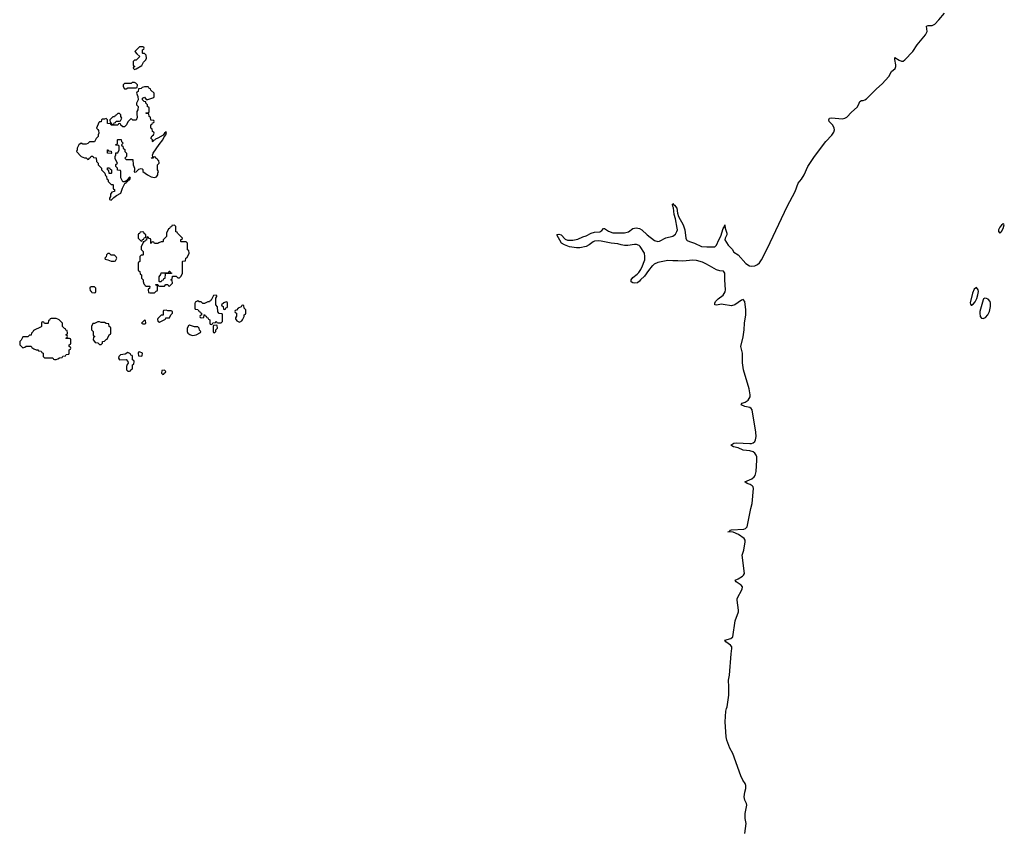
# Model space of a CAD drawing. Header units: inches. Extents: x 2528705 to 2676837, y 911742 to 1023252.
# Tile 104 of 143: x 2594294 to 2606104, y 1003205 to 1012950. Entities that reach past the tile are written whole.
import ezdxf

# ---------------------------------------------------------------- set-up
doc = ezdxf.new("R2010")
doc.units = ezdxf.units.IN
doc.header["$MEASUREMENT"] = 0
for name, color, linetype in [('C5090', 7, 'Continuous'), ('C5091', 7, 'Continuous'), ('C6000', 7, 'Continuous'), ('C6001', 7, 'Continuous')]:
    doc.layers.add(name, color=color, linetype=linetype)

msp = doc.modelspace()

# ---------------------------------------------------------------- linework, layer by layer
at = {"layer": 'C5090', "color": 5, "elevation": 40}
msp.add_lwpolyline([(2595714, 1010000), (2595714, 1009950), (2595718, 1009938), (2595734, 1009930), (2595738, 1009898), (2595754, 1009890), (2595754, 1009850), (2595774, 1009830), (2595774, 1009810), (2595782, 1009782), (2595794, 1009770), (2595798, 1009758), (2595810, 1009754), (2595850, 1009754), (2595854, 1009750), (2595852, 1009728), (2595838, 1009722), (2595834, 1009710), (2595838, 1009678), (2595853, 1009673), (2595910, 1009674), (2595930, 1009694), (2595942, 1009698), (2595946, 1009710), (2595946, 1009750), (2595942, 1009762), (2595927, 1009767), (2595927, 1009773), (2595950, 1009774), (2595958, 1009758), (2595970, 1009754), (2596030, 1009754), (2596047, 1009773), (2596070, 1009774), (2596078, 1009758), (2596090, 1009754), (2596126, 1009790), (2596122, 1009822), (2596106, 1009830), (2596122, 1009838), (2596127, 1009873), (2596170, 1009874), (2596190, 1009854), (2596210, 1009854), (2596230, 1009874), (2596246, 1009910), (2596246, 1010000)], dxfattribs=at)
for points in [[(2595970, 1009806), (2595966, 1009810), (2595967, 1009867), (2595987, 1009893), (2595990, 1009914), (2596070, 1009914), (2596082, 1009918), (2596087, 1009933), (2596093, 1009933), (2596098, 1009918), (2596113, 1009913), (2596113, 1009907), (2596050, 1009906), (2596038, 1009902), (2596033, 1009847), (2596018, 1009842), (2596013, 1009827), (2595998, 1009822), (2595990, 1009806)], [(2595190, 1009746), (2595150, 1009746), (2595138, 1009742), (2595134, 1009730), (2595138, 1009698), (2595153, 1009693), (2595158, 1009678), (2595190, 1009674), (2595202, 1009678), (2595206, 1009690), (2595206, 1009730)], [(2596650, 1009646), (2596618, 1009642), (2596592, 1009588), (2596578, 1009582), (2596570, 1009566), (2596550, 1009566), (2596510, 1009548), (2596490, 1009548), (2596470, 1009566), (2596448, 1009568), (2596430, 1009578), (2596398, 1009562), (2596393, 1009547), (2596394, 1009490), (2596398, 1009478), (2596430, 1009474), (2596438, 1009458), (2596450, 1009454), (2596458, 1009438), (2596474, 1009430), (2596473, 1009407), (2596458, 1009402), (2596454, 1009390), (2596458, 1009378), (2596470, 1009374), (2596502, 1009378), (2596506, 1009410), (2596510, 1009414), (2596518, 1009398), (2596530, 1009394), (2596538, 1009378), (2596550, 1009374), (2596558, 1009358), (2596574, 1009350), (2596574, 1009310), (2596578, 1009298), (2596590, 1009294), (2596602, 1009298), (2596610, 1009314), (2596642, 1009318), (2596650, 1009334), (2596658, 1009318), (2596670, 1009314), (2596710, 1009314), (2596726, 1009330), (2596726, 1009410), (2596722, 1009422), (2596688, 1009428), (2596670, 1009446), (2596667, 1009507), (2596646, 1009530), (2596646, 1009610), (2596658, 1009630), (2596658, 1009638)], [(2596770, 1009566), (2596744, 1009556), (2596714, 1009530), (2596718, 1009518), (2596734, 1009510), (2596738, 1009478), (2596750, 1009474), (2596762, 1009478), (2596767, 1009493), (2596782, 1009498), (2596786, 1009510), (2596786, 1009550), (2596782, 1009562)], [(2596970, 1009526), (2596958, 1009522), (2596952, 1009508), (2596914, 1009490), (2596893, 1009467), (2596878, 1009462), (2596874, 1009450), (2596878, 1009438), (2596894, 1009430), (2596893, 1009393), (2596884, 1009376), (2596884, 1009364), (2596900, 1009340), (2596930, 1009322), (2596960, 1009340), (2596968, 1009350), (2596986, 1009390), (2596986, 1009410), (2597002, 1009418), (2597006, 1009430), (2597006, 1009470), (2596986, 1009490), (2596982, 1009522)], [(2596050, 1009466), (2596018, 1009462), (2596014, 1009450), (2596014, 1009406), (2595990, 1009406), (2595950, 1009366), (2595945, 1009355), (2595950, 1009334), (2595970, 1009322), (2596042, 1009358), (2596046, 1009374), (2596090, 1009374), (2596108, 1009412), (2596126, 1009430), (2596126, 1009450), (2596110, 1009458), (2596070, 1009458)], [(2594730, 1009366), (2594670, 1009366), (2594658, 1009362), (2594653, 1009347), (2594638, 1009342), (2594634, 1009310), (2594630, 1009306), (2594590, 1009306), (2594582, 1009322), (2594570, 1009326), (2594558, 1009322), (2594554, 1009310), (2594554, 1009270), (2594550, 1009266), (2594458, 1009222), (2594454, 1009210), (2594434, 1009190), (2594433, 1009167), (2594410, 1009166), (2594390, 1009146), (2594330, 1009146), (2594313, 1009107), (2594294, 1009090), (2594294, 1009050), (2594330, 1009014), (2594356, 1009024), (2594370, 1009034), (2594430, 1009034), (2594438, 1009018), (2594464, 1009004), (2594493, 1008993), (2594512, 1008992), (2594518, 1008978), (2594550, 1008974), (2594558, 1008958), (2594574, 1008950), (2594574, 1008910), (2594590, 1008894), (2594690, 1008894), (2594698, 1008878), (2594710, 1008874), (2594730, 1008874), (2594750, 1008882), (2594770, 1008894), (2594802, 1008898), (2594810, 1008914), (2594842, 1008918), (2594850, 1008934), (2594882, 1008938), (2594886, 1008950), (2594886, 1008990), (2594902, 1008998), (2594906, 1009010), (2594902, 1009022), (2594886, 1009030), (2594887, 1009053), (2594902, 1009058), (2594906, 1009070), (2594906, 1009110), (2594902, 1009122), (2594890, 1009126), (2594850, 1009126), (2594846, 1009130), (2594862, 1009138), (2594866, 1009150), (2594862, 1009162), (2594846, 1009170), (2594862, 1009178), (2594866, 1009190), (2594862, 1009222), (2594847, 1009227), (2594842, 1009242), (2594830, 1009246), (2594806, 1009270), (2594806, 1009310), (2594766, 1009350), (2594750, 1009358)], [(2595250, 1009326), (2595230, 1009326), (2595192, 1009308), (2595170, 1009306), (2595154, 1009270), (2595154, 1009230), (2595174, 1009210), (2595174, 1009170), (2595178, 1009158), (2595194, 1009150), (2595178, 1009142), (2595174, 1009110), (2595193, 1009093), (2595198, 1009078), (2595230, 1009074), (2595250, 1009054), (2595270, 1009054), (2595286, 1009070), (2595287, 1009093), (2595310, 1009094), (2595330, 1009114), (2595342, 1009118), (2595367, 1009173), (2595382, 1009178), (2595386, 1009190), (2595386, 1009250), (2595382, 1009262), (2595366, 1009270), (2595362, 1009302), (2595330, 1009306), (2595310, 1009318), (2595270, 1009318)], [(2595790, 1009346), (2595754, 1009310), (2595770, 1009302), (2595790, 1009302), (2595798, 1009302), (2595806, 1009310), (2595802, 1009342)], [(2596330, 1009288), (2596320, 1009280), (2596302, 1009250), (2596302, 1009210), (2596311, 1009191), (2596335, 1009175), (2596364, 1009164), (2596390, 1009166), (2596409, 1009171), (2596462, 1009198), (2596466, 1009210), (2596450, 1009226), (2596446, 1009250), (2596430, 1009266), (2596391, 1009269)], [(2596650, 1009286), (2596618, 1009282), (2596614, 1009270), (2596614, 1009210), (2596618, 1009198), (2596630, 1009194), (2596646, 1009210), (2596647, 1009233), (2596666, 1009250), (2596662, 1009282)], [(2595590, 1008958), (2595560, 1008940), (2595505, 1008930), (2595485, 1008910), (2595478, 1008890), (2595490, 1008872), (2595570, 1008874), (2595593, 1008853), (2595594, 1008830), (2595584, 1008816), (2595574, 1008790), (2595574, 1008750), (2595590, 1008734), (2595610, 1008734), (2595622, 1008738), (2595627, 1008753), (2595642, 1008758), (2595646, 1008770), (2595646, 1008810), (2595662, 1008818), (2595666, 1008850), (2595662, 1008862), (2595646, 1008870), (2595646, 1008910), (2595642, 1008922), (2595627, 1008927), (2595622, 1008942)], [(2595730, 1008966), (2595718, 1008962), (2595714, 1008950), (2595718, 1008918), (2595750, 1008914), (2595762, 1008918), (2595766, 1008950)], [(2596030, 1008746), (2595998, 1008742), (2595994, 1008710), (2596010, 1008694), (2596022, 1008698), (2596027, 1008713), (2596042, 1008718), (2596046, 1008730)]]:
    msp.add_lwpolyline(points, close=True, dxfattribs=at)
at = {"layer": 'C5091', "color": 5, "elevation": 40}
for points in [[(2595770, 1012626), (2595730, 1012626), (2595674, 1012570), (2595700, 1012540), (2595734, 1012510), (2595690, 1012466), (2595670, 1012466), (2595654, 1012450), (2595654, 1012410), (2595658, 1012398), (2595674, 1012390), (2595658, 1012382), (2595654, 1012370), (2595670, 1012354), (2595690, 1012362), (2595760, 1012400), (2595780, 1012440), (2595808, 1012470), (2595815, 1012490), (2595810, 1012526), (2595790, 1012546), (2595770, 1012546), (2595766, 1012550), (2595766, 1012590), (2595782, 1012598), (2595786, 1012610), (2595782, 1012622)], [(2595830, 1012146), (2595790, 1012146), (2595764, 1012136), (2595750, 1012126), (2595718, 1012122), (2595714, 1012090), (2595698, 1012082), (2595694, 1012070), (2595712, 1012030), (2595714, 1011990), (2595694, 1011950), (2595694, 1011930), (2595714, 1011910), (2595712, 1011870), (2595698, 1011850), (2595698, 1011810), (2595705, 1011790), (2595704, 1011776), (2595690, 1011746), (2595650, 1011746), (2595630, 1011766), (2595590, 1011726), (2595574, 1011690), (2595553, 1011667), (2595530, 1011666), (2595507, 1011687), (2595502, 1011702), (2595490, 1011706), (2595478, 1011702), (2595470, 1011686), (2595390, 1011686), (2595382, 1011702), (2595347, 1011707), (2595346, 1011750), (2595330, 1011766), (2595310, 1011758), (2595284, 1011756), (2595274, 1011750), (2595273, 1011727), (2595250, 1011726), (2595244, 1011716), (2595214, 1011650), (2595233, 1011633), (2595240, 1011620), (2595242, 1011590), (2595234, 1011570), (2595234, 1011550), (2595210, 1011526), (2595193, 1011487), (2595130, 1011486), (2595110, 1011466), (2595090, 1011458), (2595050, 1011458), (2595030, 1011468), (2595002, 1011450), (2594982, 1011410), (2594982, 1011390), (2594974, 1011370), (2595031, 1011311), (2595070, 1011292), (2595092, 1011292), (2595110, 1011274), (2595122, 1011278), (2595126, 1011290), (2595142, 1011298), (2595150, 1011312), (2595172, 1011312), (2595178, 1011298), (2595213, 1011293), (2595214, 1011250), (2595234, 1011230), (2595234, 1011210), (2595274, 1011170), (2595274, 1011150), (2595314, 1011110), (2595322, 1011082), (2595334, 1011070), (2595338, 1011038), (2595354, 1011030), (2595354, 1011010), (2595390, 1010974), (2595410, 1010974), (2595414, 1010970), (2595414, 1010930), (2595418, 1010918), (2595432, 1010912), (2595432, 1010892), (2595430, 1010888), (2595398, 1010882), (2595384, 1010856), (2595382, 1010830), (2595372, 1010810), (2595373, 1010793), (2595390, 1010786), (2595423, 1010817), (2595457, 1010843), (2595509, 1010871), (2595529, 1010931), (2595555, 1010985), (2595570, 1010994), (2595575, 1011005), (2595586, 1011010), (2595582, 1011018), (2595590, 1011014), (2595595, 1011025), (2595612, 1011028), (2595622, 1011050), (2595619, 1011059), (2595610, 1011062), (2595582, 1011030), (2595580, 1011020), (2595554, 1011010), (2595554, 1011006), (2595530, 1011006), (2595507, 1011053), (2595506, 1011130), (2595502, 1011142), (2595467, 1011147), (2595466, 1011170), (2595446, 1011190), (2595448, 1011212), (2595466, 1011230), (2595440, 1011280), (2595438, 1011310), (2595446, 1011330), (2595447, 1011353), (2595470, 1011354), (2595486, 1011390), (2595486, 1011430), (2595482, 1011442), (2595446, 1011446), (2595447, 1011453), (2595462, 1011458), (2595466, 1011470), (2595466, 1011510), (2595470, 1011514), (2595510, 1011514), (2595514, 1011490), (2595534, 1011470), (2595514, 1011450), (2595518, 1011438), (2595533, 1011433), (2595534, 1011410), (2595554, 1011394), (2595554, 1011370), (2595574, 1011350), (2595574, 1011310), (2595554, 1011290), (2595570, 1011274), (2595653, 1011273), (2595654, 1011210), (2595672, 1011168), (2595672, 1011148), (2595666, 1011130), (2595670, 1011122), (2595690, 1011126), (2595724, 1011156), (2595750, 1011165), (2595762, 1011162), (2595770, 1011154), (2595772, 1011130), (2595828, 1011088), (2595870, 1011066), (2595910, 1011058), (2595933, 1011067), (2595949, 1011090), (2595949, 1011111), (2595958, 1011130), (2595948, 1011150), (2595946, 1011210), (2595966, 1011230), (2595962, 1011262), (2595950, 1011266), (2595942, 1011282), (2595928, 1011288), (2595922, 1011302), (2595910, 1011306), (2595898, 1011302), (2595892, 1011288), (2595869, 1011289), (2595874, 1011294), (2595886, 1011294), (2595889, 1011311), (2595885, 1011325), (2595894, 1011350), (2595965, 1011455), (2596011, 1011509), (2596023, 1011537), (2596048, 1011570), (2596056, 1011596), (2596050, 1011606), (2596030, 1011588), (2596016, 1011564), (2595950, 1011529), (2595921, 1011519), (2595910, 1011506), (2595898, 1011502), (2595890, 1011486), (2595886, 1011490), (2595886, 1011510), (2595866, 1011530), (2595882, 1011558), (2595898, 1011570), (2595906, 1011590), (2595902, 1011602), (2595886, 1011610), (2595882, 1011642), (2595866, 1011650), (2595866, 1011690), (2595882, 1011698), (2595887, 1011713), (2595902, 1011718), (2595906, 1011730), (2595902, 1011742), (2595867, 1011747), (2595862, 1011782), (2595846, 1011790), (2595842, 1011822), (2595810, 1011826), (2595806, 1011830), (2595810, 1011834), (2595842, 1011838), (2595846, 1011850), (2595846, 1011890), (2595842, 1011902), (2595827, 1011907), (2595826, 1011930), (2595808, 1011948), (2595806, 1011966), (2595788, 1011968), (2595766, 1011990), (2595766, 1012010), (2595790, 1012022), (2595810, 1011994), (2595830, 1011992), (2595902, 1012018), (2595906, 1012030), (2595906, 1012070), (2595867, 1012107), (2595862, 1012122), (2595847, 1012127), (2595842, 1012142)], [(2595670, 1012198), (2595644, 1012196), (2595630, 1012186), (2595550, 1012186), (2595534, 1012170), (2595534, 1012150), (2595550, 1012122), (2595570, 1012122), (2595590, 1012134), (2595690, 1012134), (2595702, 1012138), (2595706, 1012170), (2595686, 1012190)], [(2595490, 1011826), (2595470, 1011826), (2595453, 1011807), (2595438, 1011802), (2595433, 1011787), (2595410, 1011786), (2595374, 1011750), (2595378, 1011718), (2595393, 1011713), (2595398, 1011698), (2595410, 1011694), (2595422, 1011698), (2595427, 1011713), (2595442, 1011718), (2595450, 1011734), (2595490, 1011734), (2595502, 1011738), (2595518, 1011770), (2595506, 1011790), (2595506, 1011810)], [(2595390, 1011346), (2595346, 1011350), (2595346, 1011390), (2595354, 1011390), (2595358, 1011378), (2595393, 1011373), (2595394, 1011350)], [(2595390, 1011106), (2595367, 1011107), (2595362, 1011142), (2595346, 1011150), (2595347, 1011173), (2595370, 1011174), (2595378, 1011158), (2595394, 1011150), (2595394, 1011110)], [(2595770, 1010406), (2595738, 1010402), (2595733, 1010387), (2595718, 1010382), (2595714, 1010370), (2595714, 1010330), (2595750, 1010294), (2595762, 1010298), (2595767, 1010313), (2595782, 1010318), (2595787, 1010333), (2595802, 1010338), (2595806, 1010350), (2595806, 1010370), (2595787, 1010387), (2595782, 1010402)], [(2595370, 1010146), (2595350, 1010146), (2595334, 1010130), (2595332, 1010108), (2595314, 1010090), (2595318, 1010078), (2595352, 1010072), (2595390, 1010054), (2595430, 1010054), (2595442, 1010058), (2595458, 1010090), (2595450, 1010106), (2595430, 1010126), (2595390, 1010126)]]:
    msp.add_lwpolyline(points, close=True, dxfattribs=at)
msp.add_lwpolyline([(2596246, 1010000), (2596246, 1010050), (2596250, 1010054), (2596282, 1010058), (2596286, 1010090), (2596302, 1010098), (2596326, 1010150), (2596322, 1010182), (2596306, 1010190), (2596306, 1010270), (2596290, 1010286), (2596230, 1010286), (2596226, 1010290), (2596227, 1010313), (2596242, 1010318), (2596246, 1010330), (2596186, 1010390), (2596182, 1010402), (2596167, 1010407), (2596166, 1010470), (2596150, 1010486), (2596118, 1010482), (2596113, 1010467), (2596098, 1010462), (2596092, 1010448), (2596078, 1010442), (2596054, 1010390), (2596054, 1010350), (2596014, 1010310), (2596014, 1010290), (2596010, 1010286), (2595990, 1010286), (2595964, 1010276), (2595950, 1010266), (2595910, 1010266), (2595902, 1010282), (2595890, 1010286), (2595878, 1010282), (2595870, 1010266), (2595866, 1010270), (2595866, 1010310), (2595862, 1010322), (2595847, 1010327), (2595830, 1010346), (2595818, 1010342), (2595813, 1010307), (2595798, 1010302), (2595792, 1010288), (2595774, 1010286), (2595774, 1010274), (2595752, 1010230), (2595753, 1010193), (2595774, 1010170), (2595774, 1010130), (2595770, 1010126), (2595750, 1010126), (2595734, 1010110), (2595734, 1010050), (2595718, 1010042), (2595714, 1010030), (2595714, 1010000)], dxfattribs=at)
at = {"layer": 'C6000', "color": 5, "elevation": 20}
for points in [[(2601884, 1010000), (2601882, 1009998), (2601837, 1009943), (2601790, 1009876), (2601742, 1009830), (2601730, 1009813), (2601704, 1009796), (2601670, 1009790), (2601650, 1009793), (2601627, 1009807), (2601630, 1009830), (2601650, 1009859), (2601702, 1009898), (2601722, 1009918), (2601744, 1009956), (2601764, 1010000)], [(2602991, 1003190), (2603007, 1003310), (2602996, 1003370), (2602995, 1003430), (2603014, 1003530), (2603011, 1003550), (2602990, 1003590), (2602982, 1003630), (2602990, 1003685), (2603005, 1003730), (2603005, 1003765), (2602995, 1003790), (2602969, 1003829), (2602944, 1003884), (2602847, 1004150), (2602810, 1004213), (2602774, 1004310), (2602768, 1004350), (2602756, 1004530), (2602763, 1004657), (2602770, 1004690), (2602779, 1004710), (2602799, 1004850), (2602801, 1004950), (2602796, 1005030), (2602807, 1005090), (2602826, 1005346), (2602837, 1005410), (2602834, 1005430), (2602819, 1005450), (2602765, 1005490), (2602753, 1005510), (2602823, 1005530), (2602848, 1005550), (2602877, 1005743), (2602914, 1005850), (2602916, 1005870), (2602900, 1005990), (2602901, 1006010), (2602958, 1006122), (2602962, 1006150), (2602946, 1006170), (2602887, 1006210), (2602876, 1006230), (2602910, 1006244), (2602963, 1006277), (2602977, 1006290), (2602986, 1006310), (2602961, 1006530), (2602979, 1006590), (2602997, 1006690), (2602995, 1006710), (2602984, 1006730), (2602915, 1006775), (2602850, 1006803), (2602786, 1006810), (2602806, 1006814), (2602821, 1006830), (2602830, 1006832), (2602978, 1006842), (2603001, 1006850), (2603019, 1006870), (2603063, 1007090), (2603080, 1007150), (2603094, 1007330), (2603090, 1007350), (2603080, 1007360), (2603056, 1007376), (2603018, 1007390), (2602993, 1007410), (2603074, 1007446), (2603103, 1007470), (2603114, 1007486), (2603126, 1007534), (2603137, 1007670), (2603134, 1007710), (2603127, 1007730), (2603112, 1007752), (2603090, 1007769), (2603050, 1007780), (2602970, 1007787), (2602910, 1007818), (2602855, 1007830), (2602824, 1007850), (2602861, 1007870), (2602890, 1007874), (2603050, 1007866), (2603070, 1007869), (2603090, 1007877), (2603110, 1007893), (2603121, 1007910), (2603128, 1007950), (2603125, 1008005), (2603079, 1008270), (2603067, 1008287), (2603050, 1008299), (2602990, 1008311), (2602947, 1008330), (2602961, 1008350), (2602996, 1008364), (2603032, 1008388), (2603054, 1008426), (2603057, 1008450), (2603044, 1008524), (2602974, 1008750), (2602964, 1008836), (2602963, 1008950), (2602944, 1009030), (2602973, 1009147), (2602985, 1009230), (2602988, 1009310), (2603004, 1009410), (2603005, 1009470), (2602990, 1009570), (2602970, 1009593), (2602950, 1009587), (2602870, 1009529), (2602830, 1009517), (2602730, 1009536), (2602710, 1009537), (2602650, 1009527), (2602632, 1009532), (2602630, 1009550), (2602641, 1009570), (2602670, 1009602), (2602733, 1009647), (2602755, 1009685), (2602759, 1009710), (2602750, 1009830), (2602753, 1009873), (2602750, 1009910), (2602734, 1009933), (2602690, 1009938), (2602650, 1009952), (2602567, 1010000)], [(2603048, 1010000), (2603050, 1009999), (2603070, 1009995), (2603107, 1010000)]]:
    msp.add_lwpolyline(points, dxfattribs=at)
for points in [[(2605770, 1009738), (2605743, 1009717), (2605722, 1009670), (2605696, 1009556), (2605698, 1009538), (2605707, 1009527), (2605710, 1009526), (2605730, 1009539), (2605754, 1009566), (2605774, 1009606), (2605788, 1009650), (2605794, 1009690), (2605791, 1009711)], [(2605870, 1009611), (2605856, 1009604), (2605849, 1009591), (2605810, 1009450), (2605809, 1009429), (2605815, 1009390), (2605830, 1009371), (2605850, 1009365), (2605880, 1009380), (2605906, 1009410), (2605925, 1009450), (2605937, 1009510), (2605939, 1009550), (2605933, 1009570), (2605910, 1009597), (2605890, 1009607)]]:
    msp.add_lwpolyline(points, close=True, dxfattribs=at)
at = {"layer": 'C6001', "color": 5, "elevation": 20}
for points in [[(2603107, 1010000), (2603110, 1010000), (2603144, 1010016), (2603167, 1010033), (2603191, 1010069), (2603265, 1010210), (2603498, 1010710), (2603594, 1010890), (2603630, 1010990), (2603670, 1011036), (2603702, 1011090), (2603746, 1011190), (2603827, 1011310), (2603963, 1011490), (2604035, 1011565), (2604059, 1011601), (2604066, 1011630), (2604064, 1011650), (2604046, 1011686), (2604005, 1011730), (2603998, 1011750), (2604009, 1011770), (2604030, 1011775), (2604163, 1011763), (2604190, 1011768), (2604217, 1011783), (2604270, 1011842), (2604338, 1011902), (2604357, 1011930), (2604372, 1011968), (2604390, 1011981), (2604410, 1011981), (2604430, 1011988), (2604450, 1012002), (2604570, 1012122), (2604639, 1012181), (2604718, 1012270), (2604750, 1012327), (2604795, 1012365), (2604803, 1012390), (2604803, 1012410), (2604789, 1012471), (2604790, 1012496), (2604843, 1012463), (2604870, 1012452), (2604890, 1012453), (2604911, 1012469), (2605008, 1012570), (2605059, 1012650), (2605159, 1012770), (2605178, 1012810), (2605170, 1012873), (2605190, 1012882), (2605239, 1012881), (2605270, 1012898), (2605320, 1012950), (2605387, 1013030)], [(2601764, 1010000), (2601786, 1010050), (2601791, 1010070), (2601792, 1010112), (2601787, 1010150), (2601736, 1010230), (2601723, 1010243), (2601694, 1010254), (2601670, 1010255), (2601590, 1010244), (2601550, 1010243), (2601510, 1010250), (2601470, 1010263), (2601389, 1010270), (2601270, 1010296), (2601242, 1010298), (2601190, 1010293), (2601173, 1010287), (2601125, 1010250), (2601090, 1010230), (2601014, 1010214), (2600973, 1010213), (2600890, 1010227), (2600829, 1010250), (2600794, 1010270), (2600738, 1010370), (2600744, 1010376), (2600761, 1010379), (2600790, 1010370), (2600838, 1010318), (2600866, 1010306), (2600930, 1010305), (2600990, 1010317), (2601050, 1010348), (2601090, 1010357), (2601150, 1010391), (2601190, 1010401), (2601253, 1010407), (2601278, 1010422), (2601295, 1010445), (2601310, 1010447), (2601356, 1010416), (2601410, 1010396), (2601550, 1010395), (2601595, 1010405), (2601650, 1010447), (2601690, 1010454), (2601730, 1010445), (2601758, 1010430), (2601820, 1010370), (2601910, 1010304), (2601950, 1010290), (2601970, 1010293), (2602045, 1010335), (2602130, 1010355), (2602161, 1010379), (2602177, 1010410), (2602183, 1010430), (2602182, 1010450), (2602162, 1010562), (2602146, 1010614), (2602136, 1010696), (2602128, 1010712), (2602125, 1010736), (2602130, 1010745), (2602135, 1010735), (2602150, 1010727), (2602175, 1010690), (2602184, 1010630), (2602198, 1010590), (2602253, 1010490), (2602274, 1010430), (2602283, 1010330), (2602291, 1010311), (2602302, 1010302), (2602329, 1010289), (2602390, 1010272), (2602470, 1010232), (2602534, 1010226), (2602630, 1010227), (2602652, 1010248), (2602678, 1010310), (2602704, 1010356), (2602730, 1010447), (2602749, 1010471), (2602750, 1010491), (2602754, 1010450), (2602777, 1010390), (2602776, 1010370), (2602754, 1010330), (2602750, 1010310), (2602790, 1010248), (2602838, 1010198), (2602861, 1010161), (2602910, 1010130), (2603005, 1010025), (2603048, 1010000)], [(2602567, 1010000), (2602524, 1010024), (2602482, 1010042), (2602410, 1010061), (2602370, 1010065), (2602250, 1010055), (2602190, 1010060), (2602130, 1010057), (2602070, 1010061), (2601950, 1010039), (2601903, 1010017), (2601884, 1010000)]]:
    msp.add_lwpolyline(points, dxfattribs=at)
msp.add_lwpolyline([(2606090, 1010501), (2606070, 1010486), (2606050, 1010463), (2606033, 1010430), (2606035, 1010410), (2606050, 1010391), (2606057, 1010403), (2606070, 1010411), (2606090, 1010448), (2606104, 1010490), (2606098, 1010498)], close=True, dxfattribs=at)

doc.saveas('drawing.dxf')
